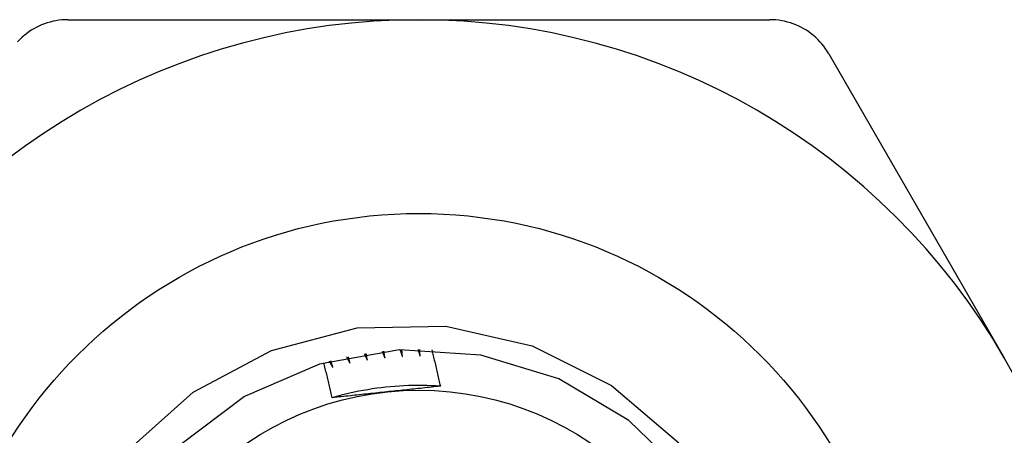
# Model space of a CAD drawing. Header units: inches. Extents: x 2.8 to 80.3, y 4.6 to 43.1.
# Tile 22 of 83: x 17.118 to 17.404, y 14.578 to 14.698. Entities that reach past the tile are written whole.
import ezdxf

# ---------------------------------------------------------------- set-up
doc = ezdxf.new("R2010")
doc.units = ezdxf.units.IN
doc.header["$MEASUREMENT"] = 0
doc.layers.add('Visible Edges(ANSI)', color=7, linetype='Continuous', lineweight=25)

msp = doc.modelspace()

# ---------------------------------------------------------------- linework, layer by layer
at = {"layer": 'Visible Edges(ANSI)'}
for p, q in [((17.13239, 14.69811), (17.23411, 14.69811)), ((17.23411, 14.69811), (17.33583, 14.69811)), ((17.35287, 14.68827), (17.40373, 14.60018))]:
    msp.add_line(p, q, dxfattribs=at)
at = {"layer": 'Visible Edges(ANSI)', "flags": 128}
for points in [[(17.13239, 14.69811), (17.13153, 14.69809), (17.13068, 14.69804), (17.12982, 14.69794), (17.12897, 14.69781), (17.12812, 14.69764), (17.12728, 14.69743), (17.12645, 14.69719), (17.12563, 14.69691), (17.12483, 14.6966), (17.12405, 14.69625), (17.12329, 14.69588), (17.12255, 14.69547), (17.12183, 14.69504), (17.12112, 14.69456), (17.12043, 14.69406), (17.11976, 14.69352), (17.11911, 14.69295), (17.11848, 14.69235), (17.11788, 14.69173)], [(17.35287, 14.68827), (17.35243, 14.689), (17.35195, 14.68971), (17.35144, 14.69041), (17.3509, 14.69108), (17.35033, 14.69173), (17.34973, 14.69235), (17.3491, 14.69295), (17.34845, 14.69352), (17.34778, 14.69406), (17.34709, 14.69456), (17.34639, 14.69504), (17.34567, 14.69547), (17.34493, 14.69588), (17.34417, 14.69625), (17.34338, 14.6966), (17.34258, 14.69691), (17.34176, 14.69719), (17.34093, 14.69743), (17.34009, 14.69764), (17.33925, 14.69781), (17.33839, 14.69794), (17.33754, 14.69804), (17.33668, 14.69809), (17.33583, 14.69811)], [(17.14956, 14.57314), (17.16874, 14.59023), (17.19138, 14.60237), (17.21624, 14.60888), (17.24189, 14.60934), (17.26695, 14.60368), (17.28991, 14.5922), (17.30942, 14.57555)], [(17.23389, 14.60264), (17.23391, 14.60256), (17.23394, 14.60248), (17.23396, 14.60239), (17.23398, 14.60231), (17.23401, 14.60223), (17.23403, 14.60215), (17.23406, 14.60207), (17.23408, 14.60198), (17.2341, 14.6019), (17.23413, 14.60182), (17.23415, 14.60174), (17.23418, 14.60166), (17.2342, 14.60157), (17.23422, 14.60149), (17.23425, 14.60141), (17.23427, 14.60133), (17.23429, 14.60125), (17.23432, 14.60116), (17.23434, 14.60108), (17.23436, 14.601), (17.23439, 14.60092), (17.23441, 14.60084), (17.23444, 14.60075), (17.23446, 14.60067)], [(17.23446, 14.60067), (17.23446, 14.60075), (17.23445, 14.60084), (17.23445, 14.60092), (17.23445, 14.601), (17.23445, 14.60108), (17.23445, 14.60116), (17.23444, 14.60125), (17.23444, 14.60133), (17.23444, 14.60141), (17.23444, 14.60149), (17.23444, 14.60157), (17.23443, 14.60166), (17.23443, 14.60174), (17.23443, 14.60182), (17.23443, 14.6019), (17.23443, 14.60198), (17.23442, 14.60207), (17.23442, 14.60215), (17.23442, 14.60223), (17.23442, 14.60231), (17.23442, 14.60239), (17.23441, 14.60247), (17.23441, 14.60256), (17.23441, 14.60264)], [(17.23783, 14.60257), (17.23794, 14.60213), (17.23805, 14.60169), (17.23816, 14.60125), (17.23827, 14.60081), (17.23838, 14.60037), (17.23848, 14.59994), (17.23859, 14.5995), (17.2387, 14.59906), (17.23881, 14.59862), (17.23891, 14.59818), (17.23902, 14.59774), (17.23912, 14.59729), (17.23923, 14.59685), (17.23933, 14.59641), (17.23943, 14.59597), (17.23954, 14.59553), (17.23964, 14.59509), (17.23974, 14.59465), (17.23984, 14.59421), (17.23994, 14.59377), (17.24004, 14.59333), (17.24014, 14.59288), (17.24024, 14.59244), (17.24034, 14.592)], [(17.31193, 14.56567), (17.29497, 14.58208), (17.27465, 14.59409), (17.25209, 14.60102), (17.22854, 14.60248), (17.20529, 14.59842), (17.18364, 14.58903), (17.16477, 14.57485)], [(17.21319, 14.60044), (17.21323, 14.60036), (17.21327, 14.60029), (17.21331, 14.60021), (17.21335, 14.60014), (17.21339, 14.60006), (17.21343, 14.59999), (17.21347, 14.59991), (17.21351, 14.59983), (17.21355, 14.59976), (17.21359, 14.59968), (17.21363, 14.59961), (17.21367, 14.59953), (17.21371, 14.59946), (17.21375, 14.59938), (17.21379, 14.59931), (17.21383, 14.59923), (17.21387, 14.59916), (17.21391, 14.59908), (17.21395, 14.59901), (17.21399, 14.59893), (17.21403, 14.59886), (17.21407, 14.59878), (17.21411, 14.5987), (17.21415, 14.59863)], [(17.21415, 14.59863), (17.21413, 14.59871), (17.21412, 14.59879), (17.2141, 14.59887), (17.21408, 14.59895), (17.21406, 14.59903), (17.21404, 14.59911), (17.21402, 14.59919), (17.214, 14.59927), (17.21398, 14.59935), (17.21396, 14.59943), (17.21394, 14.59951), (17.21393, 14.59959), (17.21391, 14.59967), (17.21389, 14.59975), (17.21387, 14.59983), (17.21385, 14.59991), (17.21383, 14.59998), (17.21381, 14.60006), (17.21379, 14.60014), (17.21378, 14.60022), (17.21376, 14.6003), (17.21374, 14.60038), (17.21372, 14.60046), (17.2137, 14.60054)], [(17.21832, 14.60139), (17.21835, 14.60131), (17.21839, 14.60124), (17.21842, 14.60116), (17.21846, 14.60108), (17.2185, 14.601), (17.21853, 14.60093), (17.21857, 14.60085), (17.21861, 14.60077), (17.21864, 14.60069), (17.21868, 14.60062), (17.21871, 14.60054), (17.21875, 14.60046), (17.21879, 14.60039), (17.21882, 14.60031), (17.21886, 14.60023), (17.2189, 14.60015), (17.21893, 14.60008), (17.21897, 14.6), (17.219, 14.59992), (17.21904, 14.59984), (17.21908, 14.59977), (17.21911, 14.59969), (17.21915, 14.59961), (17.21918, 14.59953)], [(17.21918, 14.59953), (17.21917, 14.59962), (17.21915, 14.5997), (17.21914, 14.59978), (17.21912, 14.59986), (17.21911, 14.59994), (17.21909, 14.60002), (17.21908, 14.6001), (17.21906, 14.60018), (17.21905, 14.60026), (17.21903, 14.60034), (17.21902, 14.60042), (17.21901, 14.6005), (17.21899, 14.60058), (17.21898, 14.60066), (17.21896, 14.60074), (17.21895, 14.60082), (17.21893, 14.60091), (17.21892, 14.60099), (17.2189, 14.60107), (17.21889, 14.60115), (17.21887, 14.60123), (17.21886, 14.60131), (17.21884, 14.60139), (17.21883, 14.60147)], [(17.22348, 14.60208), (17.22352, 14.602), (17.22355, 14.60192), (17.22358, 14.60184), (17.22361, 14.60176), (17.22364, 14.60168), (17.22368, 14.6016), (17.22371, 14.60152), (17.22374, 14.60144), (17.22377, 14.60136), (17.22381, 14.60129), (17.22384, 14.60121), (17.22387, 14.60113), (17.2239, 14.60105), (17.22393, 14.60097), (17.22397, 14.60089), (17.224, 14.60081), (17.22403, 14.60073), (17.22406, 14.60065), (17.22409, 14.60057), (17.22413, 14.60049), (17.22416, 14.60042), (17.22419, 14.60034), (17.22422, 14.60026), (17.22425, 14.60018)], [(17.22425, 14.60018), (17.22424, 14.60026), (17.22423, 14.60034), (17.22422, 14.60042), (17.22421, 14.6005), (17.2242, 14.60058), (17.22419, 14.60067), (17.22418, 14.60075), (17.22417, 14.60083), (17.22416, 14.60091), (17.22415, 14.60099), (17.22414, 14.60107), (17.22413, 14.60115), (17.22412, 14.60123), (17.2241, 14.60132), (17.22409, 14.6014), (17.22408, 14.60148), (17.22407, 14.60156), (17.22406, 14.60164), (17.22405, 14.60172), (17.22404, 14.6018), (17.22403, 14.60189), (17.22402, 14.60197), (17.22401, 14.60205), (17.224, 14.60213)], [(17.22868, 14.60249), (17.22871, 14.60241), (17.22874, 14.60233), (17.22876, 14.60225), (17.22879, 14.60217), (17.22882, 14.60209), (17.22885, 14.60201), (17.22888, 14.60193), (17.2289, 14.60185), (17.22893, 14.60177), (17.22896, 14.60169), (17.22899, 14.60161), (17.22902, 14.60153), (17.22904, 14.60144), (17.22907, 14.60136), (17.2291, 14.60128), (17.22913, 14.6012), (17.22915, 14.60112), (17.22918, 14.60104), (17.22921, 14.60096), (17.22924, 14.60088), (17.22927, 14.6008), (17.22929, 14.60072), (17.22932, 14.60064), (17.22935, 14.60056)], [(17.22935, 14.60056), (17.22934, 14.60064), (17.22934, 14.60072), (17.22933, 14.6008), (17.22932, 14.60088), (17.22932, 14.60097), (17.22931, 14.60105), (17.2293, 14.60113), (17.2293, 14.60121), (17.22929, 14.60129), (17.22929, 14.60137), (17.22928, 14.60146), (17.22927, 14.60154), (17.22927, 14.60162), (17.22926, 14.6017), (17.22925, 14.60178), (17.22925, 14.60187), (17.22924, 14.60195), (17.22924, 14.60203), (17.22923, 14.60211), (17.22922, 14.60219), (17.22922, 14.60227), (17.22921, 14.60236), (17.2292, 14.60244), (17.2292, 14.60252)], [(17.20903, 14.58865), (17.20893, 14.58907), (17.20883, 14.5895), (17.20873, 14.58992), (17.20863, 14.59035), (17.20854, 14.59077), (17.20844, 14.59119), (17.20834, 14.59161), (17.20824, 14.59204), (17.20813, 14.59246), (17.20803, 14.59288), (17.20793, 14.59331), (17.20783, 14.59373), (17.20773, 14.59415), (17.20762, 14.59457), (17.20752, 14.59499), (17.20741, 14.59542), (17.20731, 14.59584), (17.2072, 14.59626), (17.2071, 14.59668), (17.20699, 14.5971), (17.20688, 14.59752), (17.20678, 14.59794), (17.20667, 14.59837), (17.20656, 14.59879)], [(17.20812, 14.59922), (17.20817, 14.59915), (17.20821, 14.59907), (17.20826, 14.599), (17.2083, 14.59893), (17.20834, 14.59885), (17.20839, 14.59878), (17.20843, 14.59871), (17.20848, 14.59863), (17.20852, 14.59856), (17.20856, 14.59849), (17.20861, 14.59841), (17.20865, 14.59834), (17.2087, 14.59827), (17.20874, 14.5982), (17.20878, 14.59812), (17.20883, 14.59805), (17.20887, 14.59798), (17.20892, 14.5979), (17.20896, 14.59783), (17.209, 14.59776), (17.20905, 14.59768), (17.20909, 14.59761), (17.20913, 14.59754), (17.20918, 14.59746)], [(17.20918, 14.59746), (17.20915, 14.59754), (17.20913, 14.59762), (17.20911, 14.5977), (17.20909, 14.59778), (17.20906, 14.59786), (17.20904, 14.59794), (17.20902, 14.59801), (17.20899, 14.59809), (17.20897, 14.59817), (17.20895, 14.59825), (17.20892, 14.59833), (17.2089, 14.59841), (17.20888, 14.59849), (17.20885, 14.59856), (17.20883, 14.59864), (17.20881, 14.59872), (17.20879, 14.5988), (17.20876, 14.59888), (17.20874, 14.59896), (17.20872, 14.59904), (17.20869, 14.59912), (17.20867, 14.59919), (17.20865, 14.59927), (17.20863, 14.59935)], [(17.24034, 14.59199), (17.23903, 14.59207), (17.23771, 14.59214), (17.23639, 14.59218), (17.23507, 14.5922), (17.23375, 14.5922), (17.23243, 14.59219), (17.23111, 14.59215), (17.2298, 14.5921), (17.22848, 14.59203), (17.22716, 14.59194), (17.22585, 14.59182), (17.22454, 14.59169), (17.22322, 14.59154), (17.22192, 14.59138), (17.22061, 14.59119), (17.21931, 14.59098), (17.21801, 14.59076), (17.21671, 14.59051), (17.21542, 14.59025), (17.21413, 14.58997), (17.21285, 14.58967), (17.21157, 14.58935), (17.21029, 14.58901), (17.20903, 14.58865)], [(17.24034, 14.592), (17.2397, 14.59193), (17.23906, 14.59186), (17.23842, 14.59179), (17.23778, 14.59172), (17.23713, 14.59165), (17.23649, 14.59158), (17.23585, 14.59151), (17.2352, 14.59144), (17.23456, 14.59137), (17.23392, 14.5913), (17.23327, 14.59123), (17.23263, 14.59116), (17.23198, 14.5911), (17.23134, 14.59103), (17.23069, 14.59096), (17.23004, 14.59089), (17.2294, 14.59082), (17.22875, 14.59075), (17.2281, 14.59069), (17.22745, 14.59062), (17.2268, 14.59055), (17.22615, 14.59048), (17.2255, 14.59041), (17.22485, 14.59034)], [(17.22485, 14.59034), (17.22418, 14.59027), (17.22352, 14.5902), (17.22285, 14.59013), (17.22219, 14.59006), (17.22153, 14.58999), (17.22087, 14.58992), (17.22021, 14.58985), (17.21954, 14.58978), (17.21888, 14.58971), (17.21822, 14.58964), (17.21757, 14.58957), (17.21691, 14.5895), (17.21625, 14.58943), (17.21559, 14.58936), (17.21493, 14.58929), (17.21427, 14.58922), (17.21362, 14.58915), (17.21296, 14.58908), (17.2123, 14.58901), (17.21165, 14.58894), (17.21099, 14.58887), (17.21034, 14.5888), (17.20968, 14.58872), (17.20903, 14.58865)]]:
    msp.add_lwpolyline(points, dxfattribs=at)
at = {"layer": 'Visible Edges(ANSI)'}
for radius in [0.13976, 0.08858]:
    msp.add_circle((17.23411, 14.50225), radius, dxfattribs=at)
for start, end in [(90, 150), (30, 90), (330, 30)]:
    msp.add_arc((17.23411, 14.50225), 0.19587, start, end, dxfattribs=at)

doc.saveas('drawing.dxf')
